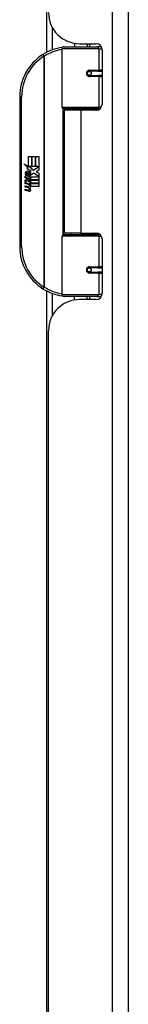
# Model space of a CAD drawing. Header units: inches. Extents: x 6 to 217, y 10 to 119.
# Tile 47 of 141: x 48.19 to 49.28, y 32.99 to 42.85. Entities that reach past the tile are written whole.
import ezdxf

# ---------------------------------------------------------------- set-up
doc = ezdxf.new("R2010")
doc.units = ezdxf.units.IN
doc.header["$MEASUREMENT"] = 0
doc.layers.add('Visible Edges(ANSI)', color=7, linetype='Continuous', lineweight=25)
doc.layers.add('Visible Tangent Edges(ANSI)', color=7, linetype='Continuous', lineweight=25)

msp = doc.modelspace()

# ---------------------------------------------------------------- linework, layer by layer
at = {"layer": 'Visible Edges(ANSI)'}
for p, q in [((49.2756, 20.1367), (49.2756, 79.6177)), ((48.4571, 42.5212), (48.4571, 48.8034)), ((48.7356, 42.6121), (48.7356, 42.5767)), ((48.7876, 42.6077), (48.9535, 42.6077)), ((48.8616, 42.6077), (48.8616, 42.5767)), ((48.6111, 41.9724), (48.6111, 42.557)), ((48.6308, 42.5767), (48.9607, 42.5767)), ((49.0055, 42.5767), (48.9607, 42.5767)), ((49.0126, 42.5487), (49.0126, 42.0013)), ((48.8779, 42.332), (48.8783, 42.33)), ((48.8832, 42.3307), (48.8782, 42.3307)), ((48.9702, 42.3326), (48.8832, 42.3326)), ((48.8856, 42.3305), (48.8856, 42.3325)), ((48.9702, 42.3326), (49.0126, 42.3326)), ((48.8832, 42.2893), (48.9702, 42.2893)), ((48.8863, 42.2915), (48.8867, 42.2893)), ((49.0126, 42.2893), (48.9702, 42.2893)), ((48.1861, 42.0767), (48.1861, 40.5767)), ((48.9645, 41.9567), (48.6268, 41.9567)), ((48.7986, 41.9422), (48.6306, 41.9422)), ((48.6306, 41.9422), (48.6306, 40.7112)), ((48.7031, 41.9567), (48.7031, 41.9422)), ((48.9535, 41.9422), (48.7986, 41.9422)), ((48.894, 41.9567), (48.894, 41.9422)), ((48.9645, 41.9567), (48.9922, 41.9567)), ((48.274, 41.4767), (48.3061, 41.4767)), ((48.274, 41.3798), (48.274, 41.4767)), ((48.3061, 41.4767), (48.3061, 41.378)), ((48.3106, 41.4767), (48.3427, 41.4767)), ((48.3106, 41.378), (48.3106, 41.4767)), ((48.3427, 41.4767), (48.3427, 41.378)), ((48.3469, 41.378), (48.3469, 41.4767)), ((48.3469, 41.4767), (48.379, 41.4767)), ((48.379, 41.4767), (48.379, 41.3429)), ((48.2263, 41.4046), (48.274, 41.3798)), ((48.2725, 41.3607), (48.2263, 41.4046)), ((48.2583, 41.3587), (48.2725, 41.3607)), ((48.3023, 41.3273), (48.2583, 41.3587)), ((48.2644, 41.2802), (48.2644, 41.3168)), ((48.2773, 41.378), (48.3067, 41.3627)), ((48.3061, 41.378), (48.2773, 41.378)), ((48.2908, 41.3204), (48.3023, 41.3273)), ((48.3067, 41.3627), (48.2966, 41.3608)), ((48.2966, 41.3608), (48.3247, 41.3411)), ((48.3427, 41.378), (48.3106, 41.378)), ((48.3247, 41.3411), (48.3784, 41.378)), ((48.3784, 41.378), (48.3469, 41.378)), ((48.379, 41.3429), (48.3529, 41.3253)), ((48.3529, 41.3253), (48.379, 41.3114)), ((48.2407, 41.2814), (48.2686, 41.2568)), ((48.2407, 41.2652), (48.2407, 41.2814)), ((48.2602, 41.2517), (48.2407, 41.2652)), ((48.2407, 41.2418), (48.2602, 41.2493)), ((48.2407, 41.2256), (48.2407, 41.2418)), ((48.2688, 41.2391), (48.2407, 41.2256)), ((48.2407, 41.2187), (48.2953, 41.2091)), ((48.2407, 41.2055), (48.2407, 41.2187)), ((48.2524, 41.2868), (48.2434, 41.2868)), ((48.2602, 41.2493), (48.2602, 41.2517)), ((48.2686, 41.2568), (48.2953, 41.2706)), ((48.2953, 41.2148), (48.2688, 41.2391)), ((48.2734, 41.3153), (48.2734, 41.2913)), ((48.2953, 41.2544), (48.2769, 41.2466)), ((48.2769, 41.2466), (48.2769, 41.2445)), ((48.2769, 41.2445), (48.2953, 41.2312)), ((48.2805, 41.2445), (48.2981, 41.252)), ((48.379, 41.2445), (48.2805, 41.2445)), ((48.2878, 41.2403), (48.379, 41.2403)), ((48.2981, 41.2328), (48.2878, 41.2403)), ((48.2953, 41.2706), (48.2953, 41.2544)), ((48.2953, 41.2312), (48.2953, 41.2148)), ((48.2981, 41.2745), (48.3777, 41.2745)), ((48.2981, 41.252), (48.2981, 41.2745)), ((48.2981, 41.2106), (48.2981, 41.2328)), ((48.3287, 41.3111), (48.2989, 41.2904)), ((48.3777, 41.2745), (48.3287, 41.3111)), ((48.379, 41.3114), (48.379, 41.2445)), ((48.379, 41.2403), (48.379, 41.2106)), ((48.2632, 41.2016), (48.2407, 41.2055)), ((48.2407, 41.1848), (48.2752, 41.1787)), ((48.2407, 41.1716), (48.2407, 41.1848)), ((48.2632, 41.1677), (48.2407, 41.1716)), ((48.2407, 41.1512), (48.2752, 41.1452)), ((48.2407, 41.138), (48.2407, 41.1512)), ((48.275, 41.1314), (48.2407, 41.138)), ((48.2857, 41.1986), (48.2857, 41.1957)), ((48.2953, 41.1977), (48.2857, 41.1986)), ((48.292, 41.1947), (48.2981, 41.1941)), ((48.2953, 41.2091), (48.2953, 41.1977)), ((48.379, 41.2106), (48.2981, 41.2106)), ((48.2981, 41.2064), (48.379, 41.2064)), ((48.2981, 41.1941), (48.2981, 41.2064)), ((48.379, 41.1767), (48.2995, 41.1767)), ((48.379, 41.2064), (48.379, 41.1767)), ((48.6111, 40.0964), (48.6111, 40.6811)), ((48.6268, 40.6968), (48.9645, 40.6968)), ((48.7986, 40.7112), (48.6306, 40.7112)), ((48.7031, 40.6968), (48.7031, 40.7112)), ((48.7986, 40.7112), (48.9535, 40.7112)), ((48.894, 40.6968), (48.894, 40.7112)), ((48.9922, 40.6968), (48.9645, 40.6968)), ((49.0126, 40.6522), (49.0126, 40.1048)), ((48.9702, 40.3641), (48.8832, 40.3641)), ((48.8863, 40.3619), (48.8867, 40.3641)), ((48.9702, 40.3641), (49.0126, 40.3641)), ((48.8779, 40.3215), (48.8783, 40.3234)), ((48.8782, 40.3228), (48.8832, 40.3228)), ((48.8832, 40.3208), (48.9702, 40.3208)), ((48.8856, 40.3229), (48.8856, 40.321)), ((49.0126, 40.3208), (48.9702, 40.3208)), ((48.4571, 25.4202), (48.4571, 40.1322)), ((48.9607, 40.0767), (48.6308, 40.0767)), ((48.7356, 40.0414), (48.7356, 40.0767)), ((48.9535, 40.0457), (48.7876, 40.0457)), ((48.8616, 40.0457), (48.8616, 40.0767)), ((48.9607, 40.0767), (49.0055, 40.0767)), ((48.4756, 25.8187), (48.4756, 39.7337))]:
    msp.add_line(p, q, dxfattribs=at)
at = {"layer": 'Visible Edges(ANSI)', "flags": 128}
for points in [[(48.6181, 42.5721), (48.6178, 42.572), (48.6176, 42.572), (48.6173, 42.572), (48.6171, 42.5719), (48.6168, 42.5719), (48.6166, 42.5719), (48.6163, 42.5718), (48.6161, 42.5718), (48.6158, 42.5718), (48.6156, 42.5717), (48.6153, 42.5717), (48.6151, 42.5717), (48.6148, 42.5716), (48.6146, 42.5716), (48.6143, 42.5716), (48.6141, 42.5715), (48.6138, 42.5715), (48.6136, 42.5714), (48.6133, 42.5714), (48.6131, 42.5714), (48.6128, 42.5713), (48.6126, 42.5713), (48.6123, 42.5713), (48.6121, 42.5712)], [(48.8832, 42.2893), (48.8806, 42.2895), (48.878, 42.29), (48.8754, 42.2908), (48.8729, 42.292), (48.8706, 42.2934), (48.8684, 42.2952), (48.8664, 42.2973), (48.8648, 42.2997), (48.8634, 42.3023), (48.8624, 42.3051), (48.8618, 42.308), (48.8616, 42.311), (48.8618, 42.3139), (48.8624, 42.3168), (48.8634, 42.3196), (48.8647, 42.3222), (48.8664, 42.3246), (48.8683, 42.3267), (48.8705, 42.3285), (48.8729, 42.33), (48.8754, 42.3312), (48.878, 42.332), (48.8806, 42.3325), (48.8832, 42.3326)], [(48.9303, 41.9422), (48.9328, 41.9432), (48.9353, 41.9442), (48.9378, 41.9451), (48.9403, 41.946), (48.9429, 41.9468), (48.9454, 41.9476), (48.948, 41.9484), (48.9505, 41.9492), (48.9531, 41.9499), (48.9556, 41.9505), (48.9582, 41.9512), (48.9607, 41.9518), (48.9633, 41.9523), (48.9659, 41.9529), (48.9685, 41.9534), (48.971, 41.9538), (48.9736, 41.9543), (48.9762, 41.9546), (48.9788, 41.955), (48.9814, 41.9553), (48.984, 41.9556), (48.9865, 41.9559), (48.9891, 41.9561), (48.9917, 41.9563)], [(48.9917, 40.6972), (48.9891, 40.6974), (48.9865, 40.6976), (48.984, 40.6979), (48.9814, 40.6981), (48.9788, 40.6985), (48.9762, 40.6988), (48.9736, 40.6992), (48.971, 40.6996), (48.9685, 40.7001), (48.9659, 40.7006), (48.9633, 40.7011), (48.9607, 40.7017), (48.9582, 40.7023), (48.9556, 40.7029), (48.9531, 40.7036), (48.9505, 40.7043), (48.948, 40.705), (48.9454, 40.7058), (48.9429, 40.7066), (48.9403, 40.7075), (48.9378, 40.7084), (48.9353, 40.7093), (48.9328, 40.7102), (48.9303, 40.7112)], [(48.8832, 40.3208), (48.8806, 40.321), (48.878, 40.3215), (48.8754, 40.3223), (48.8729, 40.3235), (48.8705, 40.325), (48.8683, 40.3268), (48.8664, 40.3289), (48.8647, 40.3313), (48.8634, 40.3339), (48.8624, 40.3367), (48.8618, 40.3396), (48.8616, 40.3425), (48.8618, 40.3455), (48.8624, 40.3484), (48.8634, 40.3511), (48.8648, 40.3537), (48.8664, 40.3561), (48.8684, 40.3582), (48.8706, 40.36), (48.8729, 40.3615), (48.8754, 40.3626), (48.878, 40.3635), (48.8806, 40.364), (48.8832, 40.3641)], [(48.6121, 40.0822), (48.6123, 40.0822), (48.6126, 40.0822), (48.6128, 40.0821), (48.6131, 40.0821), (48.6133, 40.082), (48.6136, 40.082), (48.6138, 40.082), (48.6141, 40.0819), (48.6143, 40.0819), (48.6146, 40.0819), (48.6148, 40.0818), (48.6151, 40.0818), (48.6153, 40.0818), (48.6156, 40.0817), (48.6158, 40.0817), (48.6161, 40.0817), (48.6163, 40.0816), (48.6166, 40.0816), (48.6168, 40.0816), (48.6171, 40.0815), (48.6173, 40.0815), (48.6176, 40.0814), (48.6178, 40.0814), (48.6181, 40.0814)]]:
    msp.add_lwpolyline(points, dxfattribs=at)
at = {"layer": 'Visible Edges(ANSI)'}
for centre in [(48.8832, 42.311), (48.8832, 40.3425)]:
    msp.add_circle(centre, 0.0197, dxfattribs=at)
for centre, radius, start, end in [((48.7876, 42.9197), 0.312, 180, 270), ((48.9535, 42.5487), 0.0591, 0, 90), ((48.6861, 42.0767), 0.5, 122.23771, 180), ((48.6861, 42.0767), 0.5, 98.5081, 122.23771), ((48.6308, 42.557), 0.0197, 90, 180), ((48.8832, 42.311), 0.0217, 279.14701, 90), ((48.6268, 41.9724), 0.0157, 180, 270), ((48.9535, 42.0013), 0.0591, 270, 0), ((48.2608, 41.3109), 0.0197, 86.56465, 171.56052), ((48.2617, 41.3076), 0.0096, 73.52609, 154.67838), ((48.2596, 41.2909), 0.0398, 44.16843, 86.56465), ((48.2667, 41.2978), 0.0299, 350.40854, 44.16843), ((48.2667, 41.2978), 0.033, 347.07905, 43.17854), ((48.3013, 41.3049), 0.0607, 171.56052, 197.33425), ((48.2807, 41.2986), 0.0307, 154.67838, 202.56091), ((48.2758, 41.306), 0.0282, 246.15553, 293.84447), ((48.2713, 41.2987), 0.0168, 19.37968, 82.99755), ((48.2779, 41.2997), 0.00955, 241.45471, 321.16516), ((48.2769, 41.3006), 0.0109, 321.16516, 19.37968), ((48.281, 41.2941), 0.0152, 293.84447, 355.08017), ((48.2551, 41.1558), 0.0465, 57.59924, 80), ((48.2558, 41.1218), 0.0465, 58.55841, 80.82565), ((48.2805, 41.1596), 0.0288, 259, 288.47479), ((48.2773, 41.1909), 0.0123, 260, 293.55712), ((48.2773, 41.1573), 0.0123, 259.9922, 293.54875), ((48.2733, 41.1844), 0.0126, 6.03001, 57.59924), ((48.2733, 41.1508), 0.0126, 6.10268, 57.60833), ((48.2798, 41.1851), 0.006, 293.55712, 6.03001), ((48.2798, 41.1515), 0.006, 293.54875, 6.10268), ((48.2812, 41.1932), 0.0288, 273.6169, 286.9928), ((48.2722, 41.1424), 0.0246, 359.6788, 63.95078), ((48.2728, 41.1754), 0.024, 359.47765, 57.41137), ((48.2866, 41.1753), 0.0101, 286.9928, 359.47765), ((48.2863, 41.1423), 0.0105, 288.47479, 359.6788), ((48.2755, 41.1772), 0.024, 358.79525, 46.5849), ((48.6268, 40.6811), 0.0157, 90, 180), ((48.9535, 40.6522), 0.0591, 0, 90), ((48.6861, 40.5767), 0.5, 180, 237.76229), ((48.8832, 40.3425), 0.0217, 270, 80.85299), ((48.6861, 40.5767), 0.5, 237.76229, 261.4919), ((48.7876, 39.7337), 0.312, 90, 180), ((48.6308, 40.0964), 0.0197, 180, 270), ((48.9535, 40.1048), 0.0591, 270, 0)]:
    msp.add_arc(centre, radius, start, end, dxfattribs=at)
at = {"layer": 'Visible Tangent Edges(ANSI)'}
for p, q in [((49.1146, 79.6177), (49.1146, 20.1367)), ((48.511, 42.7753), (48.511, 42.5451)), ((48.8864, 42.6077), (48.8864, 42.5767)), ((48.4194, 42.4997), (48.4299, 42.483)), ((48.9797, 42.557), (48.6111, 42.557)), ((48.9797, 42.557), (49.012, 42.557)), ((48.9797, 42.557), (48.9797, 42.3425)), ((48.4299, 42.483), (48.4299, 40.1705)), ((48.4299, 42.483), (48.4336, 42.483)), ((48.4336, 40.1705), (48.4336, 42.483)), ((48.8864, 42.3324), (48.8864, 42.3304)), ((48.8879, 42.3425), (48.9797, 42.3425)), ((49.0126, 42.3425), (48.9797, 42.3425)), ((48.8864, 42.2916), (48.8864, 42.2909)), ((48.9797, 42.2795), (48.8879, 42.2795)), ((48.9797, 42.2795), (48.9797, 41.9724)), ((48.9797, 42.2795), (49.0126, 42.2795)), ((48.1861, 42.0767), (48.2058, 42.0767)), ((48.2058, 40.5767), (48.2058, 42.0767)), ((48.6111, 41.9724), (48.9797, 41.9724)), ((48.6187, 41.9589), (48.6187, 40.6946)), ((48.7986, 41.9422), (48.7986, 40.7112)), ((49.005, 41.9724), (48.9797, 41.9724)), ((48.9797, 40.6811), (48.6111, 40.6811)), ((48.9797, 40.6811), (49.005, 40.6811)), ((48.9797, 40.6811), (48.9797, 40.374)), ((48.2058, 40.5767), (48.1861, 40.5767)), ((48.8864, 40.3626), (48.8864, 40.3619)), ((48.8879, 40.374), (48.9797, 40.374)), ((49.0126, 40.374), (48.9797, 40.374)), ((48.8864, 40.3231), (48.8864, 40.3211)), ((48.9797, 40.311), (48.8879, 40.311)), ((48.9797, 40.311), (48.9797, 40.0964)), ((48.9797, 40.311), (49.0126, 40.311)), ((48.4299, 40.1705), (48.4194, 40.1538)), ((48.4336, 40.1705), (48.4299, 40.1705)), ((48.511, 40.1084), (48.511, 39.8781)), ((48.6111, 40.0964), (48.9797, 40.0964)), ((48.8864, 40.0767), (48.8864, 40.0457)), ((49.012, 40.0964), (48.9797, 40.0964))]:
    msp.add_line(p, q, dxfattribs=at)
at = {"layer": 'Visible Tangent Edges(ANSI)', "flags": 128}
for points in [[(48.8879, 42.3425), (48.8839, 42.3422), (48.8799, 42.3415), (48.8759, 42.3403), (48.8721, 42.3387), (48.8684, 42.3365), (48.8651, 42.3338), (48.8621, 42.3308), (48.8595, 42.3273), (48.8574, 42.3235), (48.8559, 42.3195), (48.855, 42.3152), (48.8547, 42.3109), (48.855, 42.3066), (48.856, 42.3024), (48.8575, 42.2984), (48.8596, 42.2946), (48.8621, 42.2911), (48.8651, 42.2881), (48.8685, 42.2855), (48.8721, 42.2833), (48.8759, 42.2816), (48.8799, 42.2804), (48.8839, 42.2797), (48.8879, 42.2795)], [(48.992, 41.9565), (48.9879, 41.9564), (48.9837, 41.9562), (48.9795, 41.956), (48.9754, 41.9558), (48.9712, 41.9555), (48.9671, 41.9552), (48.9629, 41.9548), (48.9588, 41.9544), (48.9547, 41.954), (48.9506, 41.9536), (48.9464, 41.9531), (48.9423, 41.9525), (48.9382, 41.9519), (48.9341, 41.9513), (48.9301, 41.9507), (48.926, 41.95), (48.922, 41.9493), (48.9179, 41.9485), (48.9139, 41.9477), (48.9099, 41.9468), (48.9059, 41.9459), (48.9019, 41.945), (48.898, 41.944), (48.894, 41.943)], [(48.894, 40.7105), (48.898, 40.7094), (48.9019, 40.7085), (48.9059, 40.7075), (48.9099, 40.7066), (48.9139, 40.7058), (48.9179, 40.705), (48.922, 40.7042), (48.926, 40.7035), (48.9301, 40.7028), (48.9341, 40.7021), (48.9382, 40.7015), (48.9423, 40.7009), (48.9464, 40.7004), (48.9506, 40.6999), (48.9547, 40.6994), (48.9588, 40.699), (48.9629, 40.6986), (48.9671, 40.6983), (48.9712, 40.698), (48.9754, 40.6977), (48.9795, 40.6975), (48.9837, 40.6973), (48.9879, 40.6971), (48.992, 40.697)], [(48.8879, 40.374), (48.8839, 40.3737), (48.8799, 40.373), (48.8759, 40.3718), (48.8721, 40.3701), (48.8685, 40.368), (48.8651, 40.3654), (48.8621, 40.3623), (48.8596, 40.3589), (48.8575, 40.3551), (48.856, 40.351), (48.855, 40.3468), (48.8547, 40.3425), (48.855, 40.3382), (48.8559, 40.334), (48.8575, 40.33), (48.8595, 40.3262), (48.8621, 40.3227), (48.8651, 40.3196), (48.8684, 40.317), (48.8721, 40.3148), (48.8759, 40.3131), (48.8799, 40.3119), (48.8839, 40.3112), (48.8879, 40.311)]]:
    msp.add_lwpolyline(points, dxfattribs=at)
at = {"layer": 'Visible Tangent Edges(ANSI)'}
for centre, start, end in [((48.6898, 42.0767), 99.43485, 122.23771), ((48.6861, 42.0767), 122.23771, 180), ((48.6861, 40.5767), 180, 237.76229), ((48.6898, 40.5767), 237.76229, 260.56515)]:
    msp.add_arc(centre, 0.4803, start, end, dxfattribs=at)
for centre, major_axis, ratio, start_param, end_param in [((48.4299, 42.483), (-0.0105, 0.0167), 0.161367, 4.610972, 6.283185), ((48.615, 42.5518), (-0.0029, 0.0195), 0.187781, 5.698095, 6.283185), ((48.9607, 42.557), (0, 0.0197), 0.965926, 4.712389, 6.283185), ((48.8832, 42.3425), (0, -0.00984), 0.476565, 0, 1.570796), ((48.9702, 42.3425), (0, -0.00984), 0.965926, 0, 1.570796), ((48.8832, 42.2795), (0, 0.00984), 0.476565, 4.712389, 6.283185), ((48.9702, 42.2795), (0, 0.00984), 0.965926, 4.712389, 6.283185), ((48.9645, 41.9724), (0, -0.0157), 0.965926, 0, 1.570796), ((48.9645, 40.6811), (0, 0.0157), 0.965926, 4.712389, 6.283185), ((48.8832, 40.374), (0, -0.00984), 0.476565, 0, 1.570796), ((48.9702, 40.374), (0, -0.00984), 0.965926, 0, 1.570796), ((48.8832, 40.311), (0, 0.00984), 0.476565, 4.712389, 6.283185), ((48.9702, 40.311), (0, 0.00984), 0.965926, 4.712389, 6.283185), ((48.4299, 40.1705), (-0.0105, -0.0167), 0.161367, 0, 1.672214), ((48.615, 40.1017), (-0.0029, -0.0195), 0.187781, 0, 0.58509), ((48.9607, 40.0964), (0, -0.0197), 0.965926, 0, 1.570796)]:
    msp.add_ellipse(centre, major_axis=major_axis, ratio=ratio, start_param=start_param, end_param=end_param, dxfattribs=at)

doc.saveas('drawing.dxf')
